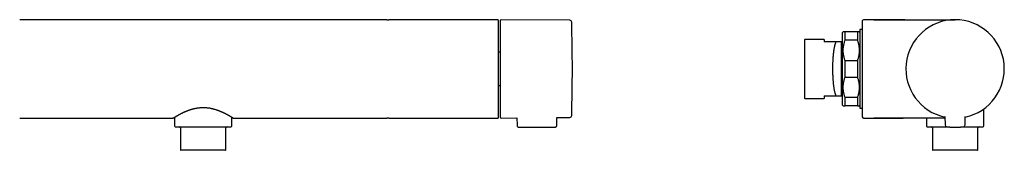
# Model space of a CAD drawing. Header units: millimetres. Extents: x 8 to 891, y 12 to 2136.
# Tile 14 of 21: x 395 to 796, y 1113 to 1166. Entities that reach past the tile are written whole.
import ezdxf

# ---------------------------------------------------------------- set-up
doc = ezdxf.new("R2010")
doc.units = ezdxf.units.MM

msp = doc.modelspace()

# ---------------------------------------------------------------- linework, layer by layer
at = {"color": 7, "linetype": 'Continuous', "lineweight": 30}
for p, q in [((395.49, 1166.01), (395.42, 1166.01)), ((544.51, 1166.01), (395.49, 1166.01)), ((544.58, 1166.01), (544.51, 1166.01)), ((544.59, 1166.01), (545, 1166.01)), ((545, 1166.01), (545.41, 1166.01)), ((545.49, 1166.01), (545.42, 1166.01)), ((589.7, 1166.01), (545.49, 1166.01)), ((618.93, 1165.77), (591.1, 1166.01)), ((742.52, 1166.01), (738.32, 1166.01)), ((742.52, 1166.01), (775.52, 1166.01)), ((730.07, 1161.01), (729.81, 1160.76)), ((730.82, 1157.67), (730.82, 1161.01)), ((735.82, 1161.01), (730.82, 1161.01)), ((735.82, 1161.01), (735.82, 1157.67)), ((736.82, 1160.76), (736.57, 1161.01)), ((737.82, 1162.01), (736.82, 1162.01)), ((736.82, 1162.01), (736.82, 1130.01)), ((714.52, 1158.01), (714.32, 1157.81)), ((714.32, 1157.81), (714.32, 1146.01)), ((722.32, 1158.01), (714.52, 1158.01)), ((714.52, 1134.01), (714.52, 1158.01)), ((722.32, 1158.01), (722.32, 1157.01)), ((727.16, 1157.01), (722.32, 1157.01)), ((729.36, 1157.01), (729.32, 1157.01)), ((729.32, 1157.01), (729.36, 1157.01)), ((729.82, 1157.01), (729.36, 1157.01)), ((735.82, 1157.67), (730.82, 1157.67)), ((590.6, 1152.8), (590, 1152.8)), ((735.82, 1149.35), (730.82, 1149.35)), ((730.82, 1142.67), (730.82, 1149.35)), ((735.82, 1149.35), (735.82, 1142.67)), ((714.32, 1146.01), (714.32, 1134.21)), ((730.82, 1142.67), (735.82, 1142.67)), ((590, 1139.23), (590.6, 1139.23)), ((714.32, 1134.21), (714.52, 1134.01)), ((714.52, 1134.01), (722.32, 1134.01)), ((722.32, 1135.01), (727.16, 1135.01)), ((722.32, 1135.01), (722.32, 1134.01)), ((729.32, 1135.01), (729.36, 1135.01)), ((729.36, 1135.01), (729.32, 1135.01)), ((729.36, 1135.01), (729.82, 1135.01)), ((730.82, 1131.01), (730.82, 1134.35)), ((735.82, 1134.35), (730.82, 1134.35)), ((735.82, 1134.35), (735.82, 1131.01)), ((729.81, 1131.26), (730.07, 1131.01)), ((735.82, 1131.01), (730.82, 1131.01)), ((736.57, 1131.01), (736.82, 1131.26)), ((736.82, 1130.01), (737.82, 1130.01)), ((787.17, 1122.81), (787.17, 1129.76)), ((395.42, 1126.01), (395.49, 1126.01)), ((395.49, 1126.01), (457.7, 1126.01)), ((457.7, 1126.01), (457.72, 1126.02)), ((458.35, 1126.36), (458.35, 1122.81)), ((481.65, 1122.81), (481.65, 1126.36)), ((482.14, 1126.06), (482.14, 1126.06)), ((482.3, 1126.01), (544.5, 1126.01)), ((544.5, 1126.01), (544.58, 1126.01)), ((545, 1126.01), (544.59, 1126.01)), ((545.41, 1126.01), (545, 1126.01)), ((545.42, 1126.01), (545.49, 1126.01)), ((545.49, 1126.01), (589.6, 1126.01)), ((589.6, 1126.01), (589.7, 1126.01)), ((591.1, 1126.02), (597.48, 1126.07)), ((597.48, 1126.07), (597.5, 1123.1)), ((613.7, 1123.1), (613.72, 1126.21)), ((613.72, 1126.21), (618.93, 1126.26)), ((738.32, 1126.01), (742.52, 1126.01)), ((771.39, 1126.01), (742.52, 1126.01)), ((754.19, 1126.01), (754.36, 1126.01)), ((763.87, 1126.01), (763.87, 1122.81)), ((771.39, 1126.61), (771.42, 1123.3)), ((779.61, 1123.3), (779.64, 1126.61)), ((460.75, 1122.01), (460.75, 1113.11)), ((479.25, 1113.11), (479.25, 1122.01)), ((598.3, 1122.31), (612.9, 1122.31)), ((766.27, 1122.01), (766.27, 1113.11)), ((784.77, 1113.11), (784.77, 1122.01)), ((470, 1112.91), (460.95, 1112.91)), ((479.05, 1112.91), (470, 1112.91)), ((784.57, 1112.91), (766.47, 1112.91))]:
    msp.add_line(p, q, dxfattribs=at)
for centre, radius, start, end in [((589.7, 1165.71), 0.3, 360, 90), ((591.1, 1165.51), 0.5, 89.5, 180), ((618.92, 1164.97), 0.8, 1.673, 89.5), ((-29.99, 1146.01), 649.99, 358.32705, 1.67295), ((738.32, 1165.51), 0.5, 90, 180), ((775.52, 1146.01), 20, 281.9053, 258.0947), ((775.52, 1146.01), 20, 281.9025, 258.0975), ((591.1, 1126.52), 0.5, 180, 270.5), ((618.92, 1127.06), 0.8, 270.5, 358.327), ((738.32, 1126.51), 0.5, 180, 270), ((458.65, 1122.81), 0.3, 180, 270), ((460.25, 1122.01), 0.5, 0, 90), ((479.75, 1122.01), 0.5, 90, 180), ((481.35, 1122.81), 0.3, 270, 292.4752), ((481.35, 1122.82), 0.309, 292.5996, 302.3877), ((481.35, 1122.81), 0.3, 302.5678, 0), ((764.17, 1122.81), 0.3, 180, 270), ((765.77, 1122.01), 0.5, 0, 90), ((772.22, 1123.31), 0.8, 180.5, 263.2497), ((778.81, 1123.31), 0.8, 276.7503, 359.5), ((785.27, 1122.01), 0.5, 90, 180), ((786.87, 1122.81), 0.3, 270, 0), ((460.95, 1113.11), 0.2, 180, 270), ((479.05, 1113.11), 0.2, 270, 0), ((766.47, 1113.11), 0.2, 180, 270), ((784.57, 1113.11), 0.2, 270, 0)]:
    msp.add_arc(centre, radius, start, end, dxfattribs=at)
for points, knots in [([(590, 1126.32), (590, 1126.32), (590, 1126.33), (590, 1126.34), (590, 1126.37), (590, 1126.4), (590, 1126.44), (590, 1126.48), (590, 1126.54), (590, 1126.62), (590, 1126.73), (590, 1126.86), (590, 1126.95), (590, 1127), (590, 1127.05), (590, 1127.1), (590, 1127.16), (590, 1127.25), (590, 1127.38), (590, 1127.56), (590, 1127.75), (590, 1127.96), (590, 1128.18), (590, 1128.42), (590, 1128.66), (590, 1128.9), (590, 1129.13), (590, 1129.37), (590, 1129.63), (590, 1129.9), (590, 1130.18), (590, 1130.49), (590, 1130.83), (590, 1131.2), (590, 1131.59), (590, 1131.99), (590, 1132.42), (590, 1132.86), (590, 1133.32), (590, 1133.79), (590, 1134.29), (590, 1134.8), (590, 1135.33), (590, 1135.87), (590, 1136.43), (590, 1137.04), (590, 1137.7), (590, 1138.41), (590, 1139.13), (590, 1139.88), (590, 1140.64), (590, 1141.41), (590, 1142.19), (590, 1142.98), (590, 1143.78), (590, 1144.59), (590, 1145.4), (590, 1146.21), (590, 1147.02), (590, 1147.83), (590, 1148.64), (590, 1149.44), (590, 1150.23), (590, 1150.97), (590, 1151.66), (590, 1152.31), (590, 1152.95), (590, 1153.58), (590, 1154.19), (590, 1154.79), (590, 1155.37), (590, 1155.94), (590, 1156.5), (590, 1157.03), (590, 1157.55), (590, 1158.06), (590, 1158.55), (590, 1159.01), (590, 1159.46), (590, 1159.9), (590, 1160.31), (590, 1160.71), (590, 1161.09), (590, 1161.45), (590, 1161.79), (590, 1162.11), (590, 1162.42), (590, 1162.7), (590, 1162.97), (590, 1163.23), (590, 1163.47), (590, 1163.69), (590, 1163.95), (590, 1164.23), (590, 1164.46), (590, 1164.6), (590, 1164.67), (590, 1164.74), (590, 1164.8), (590, 1164.87), (590, 1164.95), (590, 1165.04), (590, 1165.14), (590, 1165.24), (590, 1165.32), (590, 1165.4), (590, 1165.47), (590, 1165.53), (590, 1165.6), (590, 1165.66), (590, 1165.7), (590, 1165.71), (590, 1165.71)], [0, 0, 0, 0, 0.005972, 0.011938, 0.017902, 0.023865, 0.02983, 0.035798, 0.041771, 0.048409, 0.060273, 0.07213, 0.075236, 0.078344, 0.081452, 0.084563, 0.087675, 0.090789, 0.099471, 0.10814, 0.116803, 0.125466, 0.134135, 0.142818, 0.152062, 0.159467, 0.166874, 0.174288, 0.182086, 0.189891, 0.197697, 0.205511, 0.214829, 0.224144, 0.233464, 0.243003, 0.252748, 0.262494, 0.272248, 0.282398, 0.292542, 0.302692, 0.313028, 0.323533, 0.334039, 0.344555, 0.357174, 0.369786, 0.382412, 0.395314, 0.408208, 0.421117, 0.434214, 0.447304, 0.460409, 0.473606, 0.486796, 0.5, 0.513198, 0.526387, 0.539592, 0.552689, 0.565779, 0.578883, 0.589943, 0.600995, 0.612053, 0.622999, 0.633811, 0.644623, 0.655447, 0.665956, 0.67646, 0.68697, 0.697306, 0.707452, 0.717597, 0.727753, 0.737502, 0.747246, 0.756995, 0.766534, 0.77585, 0.785166, 0.794491, 0.803185, 0.811877, 0.820572, 0.829081, 0.837328, 0.845576, 0.853831, 0.861523, 0.874873, 0.888213, 0.891708, 0.895204, 0.898703, 0.902203, 0.905706, 0.909212, 0.91596, 0.922702, 0.92944, 0.936176, 0.942915, 0.94966, 0.956412, 0.962495, 0.974993, 0.987488, 1, 1, 1, 1]), ([(590.6, 1165.51), (590.6, 1165.51), (590.6, 1165.5), (590.6, 1165.48), (590.6, 1165.44), (590.6, 1165.38), (590.6, 1165.3), (590.6, 1165.21), (590.6, 1165.1), (590.6, 1164.98), (590.6, 1164.84), (590.6, 1164.69), (590.6, 1164.52), (590.6, 1164.34), (590.6, 1164.13), (590.6, 1163.89), (590.6, 1163.62), (590.6, 1163.33), (590.6, 1163.02), (590.6, 1162.68), (590.6, 1162.31), (590.6, 1161.88), (590.6, 1161.4), (590.6, 1160.89), (590.6, 1160.36), (590.6, 1159.83), (590.6, 1159.32), (590.6, 1158.82), (590.6, 1158.31), (590.6, 1157.78), (590.6, 1157.24), (590.6, 1156.71), (590.6, 1156.21), (590.6, 1155.72), (590.6, 1155.23), (590.6, 1154.73), (590.6, 1154.23), (590.6, 1153.71), (590.6, 1153.18), (590.6, 1152.62), (590.6, 1152.05), (590.6, 1151.47), (590.6, 1150.89), (590.6, 1150.3), (590.6, 1149.72), (590.6, 1149.07), (590.6, 1148.36), (590.6, 1147.58), (590.6, 1146.8), (590.6, 1146.28), (590.6, 1146.01)], [0, 0, 0, 0, 0.018664, 0.037295, 0.05591, 0.074525, 0.093156, 0.111819, 0.131338, 0.149451, 0.167542, 0.185626, 0.203718, 0.221832, 0.239982, 0.261458, 0.282887, 0.304294, 0.325702, 0.347137, 0.368623, 0.394937, 0.421188, 0.447418, 0.473674, 0.5, 0.521935, 0.54382, 0.565681, 0.587544, 0.609435, 0.63138, 0.649791, 0.668166, 0.686519, 0.704866, 0.723221, 0.741602, 0.760022, 0.779811, 0.799562, 0.819292, 0.839022, 0.858771, 0.878557, 0.897515, 0.923138, 0.948731, 0.974338, 1, 1, 1, 1]), ([(737.82, 1165.51), (737.82, 1165.51), (737.82, 1165.51), (737.82, 1165.48), (737.82, 1165.44), (737.82, 1165.38), (737.82, 1165.31), (737.82, 1165.21), (737.82, 1165.09), (737.82, 1164.92), (737.82, 1164.7), (737.82, 1164.44), (737.82, 1164.17), (737.82, 1163.9), (737.82, 1163.62), (737.82, 1163.33), (737.82, 1163.02), (737.82, 1162.69), (737.82, 1162.31), (737.82, 1161.88), (737.82, 1161.4), (737.82, 1160.9), (737.82, 1160.36), (737.82, 1159.81), (737.82, 1159.22), (737.82, 1158.62), (737.82, 1158), (737.82, 1157.35), (737.82, 1156.73), (737.82, 1156.13), (737.82, 1155.56), (737.82, 1154.98), (737.82, 1154.4), (737.82, 1153.8), (737.82, 1153.21), (737.82, 1152.63), (737.82, 1152.05), (737.82, 1151.47), (737.82, 1150.89), (737.82, 1150.3), (737.82, 1149.72), (737.82, 1149.07), (737.82, 1148.36), (737.82, 1147.58), (737.82, 1146.8), (737.82, 1146.28), (737.82, 1146.01)], [0, 0, 0, 0, 0.018673, 0.037311, 0.055928, 0.074542, 0.093168, 0.111823, 0.131346, 0.158514, 0.185643, 0.212781, 0.23998, 0.261466, 0.282901, 0.304309, 0.325716, 0.347145, 0.368621, 0.394948, 0.421204, 0.447434, 0.473685, 0.5, 0.526326, 0.552582, 0.578813, 0.605063, 0.631378, 0.652864, 0.674299, 0.695707, 0.717114, 0.738543, 0.76002, 0.779818, 0.799575, 0.819308, 0.839037, 0.858781, 0.878559, 0.897518, 0.923145, 0.94874, 0.974344, 1, 1, 1, 1]), ([(755.04, 1166.01), (754.58, 1166.01), (753.66, 1166.01), (752.29, 1166.01), (750.94, 1166.01), (749.62, 1166.01), (748.45, 1166.01), (747.43, 1166.01), (746.55, 1166), (745.69, 1166), (744.86, 1166), (744.05, 1166), (743.28, 1165.99), (742.77, 1165.99), (742.52, 1165.99)], [0, 0, 0, 0, 0.110936, 0.220435, 0.328123, 0.433625, 0.536569, 0.608329, 0.678458, 0.746825, 0.813294, 0.877734, 0.940013, 1, 1, 1, 1]), ([(730.82, 1161.01), (730.75, 1161.01), (730.62, 1161.01), (730.45, 1161.01), (730.31, 1161.01), (730.2, 1161.01), (730.12, 1161.01), (730.07, 1161.01), (730.07, 1161.01), (730.07, 1161.01)], [0, 0, 0, 0, 0.145442, 0.288512, 0.429864, 0.572332, 0.715527, 0.857785, 1, 1, 1, 1]), ([(736.57, 1161.01), (736.56, 1161.01), (736.56, 1161.01), (736.51, 1161.01), (736.43, 1161.01), (736.32, 1161.01), (736.18, 1161.01), (736.01, 1161.01), (735.88, 1161.01), (735.82, 1161.01)], [0, 0, 0, 0, 0.142197, 0.2844532, 0.427658, 0.5701309, 0.7114775, 0.8545492, 1, 1, 1, 1]), ([(727.16, 1135.01), (727.13, 1135.1), (727.06, 1135.26), (726.95, 1135.54), (726.86, 1135.84), (726.77, 1136.17), (726.68, 1136.52), (726.6, 1136.86), (726.53, 1137.21), (726.46, 1137.55), (726.4, 1137.91), (726.34, 1138.27), (726.29, 1138.65), (726.24, 1139.03), (726.19, 1139.46), (726.14, 1139.93), (726.09, 1140.43), (726.04, 1140.96), (726, 1141.49), (725.97, 1142.03), (725.93, 1142.62), (725.91, 1143.25), (725.88, 1143.92), (725.86, 1144.61), (725.85, 1145.29), (725.85, 1145.98), (725.85, 1146.67), (725.86, 1147.35), (725.88, 1148.04), (725.9, 1148.72), (725.93, 1149.33), (725.96, 1149.87), (725.99, 1150.34), (726.02, 1150.8), (726.06, 1151.25), (726.1, 1151.7), (726.14, 1152.13), (726.19, 1152.58), (726.24, 1153.02), (726.3, 1153.47), (726.37, 1153.91), (726.44, 1154.33), (726.51, 1154.74), (726.59, 1155.13), (726.67, 1155.5), (726.76, 1155.85), (726.86, 1156.18), (726.95, 1156.48), (727.06, 1156.76), (727.13, 1156.93), (727.16, 1157.01)], [0, 0, 0, 0, 0.0217957, 0.0434248, 0.0648882, 0.0861868, 0.1073215, 0.1282932, 0.1461405, 0.1638693, 0.1814803, 0.1989742, 0.2163515, 0.233613, 0.2507593, 0.2717229, 0.2926261, 0.3134702, 0.3342565, 0.3549863, 0.3756609, 0.4003983, 0.4250604, 0.4496495, 0.4741679, 0.498618, 0.5232725, 0.5479753, 0.5727287, 0.597535, 0.6223966, 0.6401913, 0.6580162, 0.6758721, 0.6937598, 0.7116803, 0.7296342, 0.7476225, 0.7677644, 0.7880646, 0.8085242, 0.8291442, 0.8499257, 0.8708697, 0.8919771, 0.9132491, 0.9346864, 0.9562901, 0.978061, 1, 1, 1, 1]), ([(729.31, 1157.01), (729.31, 1157.01), (729.3, 1157.01), (729.27, 1157.01), (729.23, 1157.01), (729.17, 1157.01), (729.08, 1157.01), (728.95, 1157.01), (728.78, 1157.01), (728.59, 1157.01), (728.37, 1157.01), (728.11, 1157.01), (727.82, 1157.01), (727.51, 1157.01), (727.28, 1157.01), (727.16, 1157.01)], [0, 0, 0, 0, 0.055786, 0.11155, 0.167609, 0.22433, 0.285876, 0.367444, 0.450752, 0.532225, 0.620026, 0.710356, 0.803596, 0.900059, 1, 1, 1, 1]), ([(729.32, 1135.01), (729.32, 1135.02), (729.32, 1135.04), (729.32, 1135.1), (729.32, 1135.19), (729.32, 1135.32), (729.32, 1135.48), (729.32, 1135.68), (729.32, 1135.9), (729.32, 1136.16), (729.32, 1136.45), (729.32, 1136.76), (729.32, 1137.11), (729.32, 1137.48), (729.32, 1137.88), (729.32, 1138.3), (729.32, 1138.75), (729.32, 1139.22), (729.32, 1139.71), (729.32, 1140.22), (729.32, 1140.75), (729.32, 1141.29), (729.32, 1141.85), (729.32, 1142.42), (729.32, 1143), (729.32, 1143.59), (729.32, 1144.19), (729.32, 1144.79), (729.32, 1145.4), (729.32, 1146.01), (729.32, 1146.62), (729.32, 1147.23), (729.32, 1147.84), (729.32, 1148.43), (729.32, 1149.03), (729.32, 1149.61), (729.32, 1150.18), (729.32, 1150.74), (729.32, 1151.28), (729.32, 1151.81), (729.32, 1152.32), (729.32, 1152.81), (729.32, 1153.28), (729.32, 1153.72), (729.32, 1154.15), (729.32, 1154.55), (729.32, 1154.92), (729.32, 1155.26), (729.32, 1155.58), (729.32, 1155.87), (729.32, 1156.12), (729.32, 1156.35), (729.32, 1156.54), (729.32, 1156.7), (729.32, 1156.83), (729.32, 1156.93), (729.32, 1156.99), (729.32, 1157), (729.32, 1157.01)], [0, 0, 0, 0, 0.017857, 0.035714, 0.053572, 0.071429, 0.089286, 0.107143, 0.125001, 0.142858, 0.160715, 0.178572, 0.196429, 0.214287, 0.232144, 0.250001, 0.267858, 0.285715, 0.303572, 0.32143, 0.339287, 0.357144, 0.375001, 0.392858, 0.410715, 0.428573, 0.44643, 0.464287, 0.482144, 0.500001, 0.517858, 0.535715, 0.553573, 0.57143, 0.589287, 0.607144, 0.625001, 0.642858, 0.660715, 0.678572, 0.69643, 0.714287, 0.732144, 0.750001, 0.767858, 0.785715, 0.803572, 0.821429, 0.839286, 0.857143, 0.875001, 0.892858, 0.910715, 0.928572, 0.946429, 0.964286, 0.982143, 1, 1, 1, 1]), ([(730.82, 1149.35), (730.75, 1149.55), (730.62, 1149.94), (730.45, 1150.53), (730.31, 1151.12), (730.2, 1151.71), (730.12, 1152.31), (730.08, 1152.91), (730.06, 1153.51), (730.08, 1154.11), (730.12, 1154.71), (730.2, 1155.31), (730.31, 1155.91), (730.45, 1156.5), (730.62, 1157.09), (730.75, 1157.48), (730.82, 1157.67)], [0, 0, 0, 0, 0.072712, 0.144229, 0.214877, 0.286092, 0.357692, 0.42883, 0.499954, 0.571064, 0.642184, 0.71376, 0.784979, 0.855668, 0.927232, 1, 1, 1, 1]), ([(735.82, 1157.67), (735.88, 1157.48), (736.01, 1157.09), (736.18, 1156.5), (736.32, 1155.91), (736.43, 1155.31), (736.51, 1154.72), (736.56, 1154.11), (736.57, 1153.51), (736.56, 1152.91), (736.51, 1152.31), (736.43, 1151.71), (736.32, 1151.12), (736.18, 1150.53), (736.01, 1149.94), (735.88, 1149.55), (735.82, 1149.35)], [0, 0, 0, 0, 0.072712, 0.144229, 0.214877, 0.286092, 0.357692, 0.42883, 0.499954, 0.571064, 0.642184, 0.71376, 0.784979, 0.855668, 0.927232, 1, 1, 1, 1]), ([(590.6, 1146.01), (590.6, 1145.82), (590.6, 1145.44), (590.6, 1144.87), (590.6, 1144.3), (590.6, 1143.74), (590.6, 1143.17), (590.6, 1142.6), (590.6, 1142.03), (590.6, 1141.48), (590.6, 1140.94), (590.6, 1140.41), (590.6, 1139.88), (590.6, 1139.36), (590.6, 1138.8), (590.6, 1138.23), (590.6, 1137.63), (590.6, 1137.04), (590.6, 1136.47), (590.6, 1135.9), (590.6, 1135.3), (590.6, 1134.68), (590.6, 1134.03), (590.6, 1133.41), (590.6, 1132.8), (590.6, 1132.26), (590.6, 1131.76), (590.6, 1131.31), (590.6, 1130.88), (590.6, 1130.46), (590.6, 1130.07), (590.6, 1129.71), (590.6, 1129.39), (590.6, 1129.1), (590.6, 1128.83), (590.6, 1128.57), (590.6, 1128.33), (590.6, 1128.1), (590.6, 1127.88), (590.6, 1127.67), (590.6, 1127.47), (590.6, 1127.29), (590.6, 1127.13), (590.6, 1126.99), (590.6, 1126.87), (590.6, 1126.75), (590.6, 1126.65), (590.6, 1126.58), (590.6, 1126.53), (590.6, 1126.52), (590.6, 1126.52)], [0, 0, 0, 0, 0.018666, 0.037299, 0.055915, 0.074529, 0.093159, 0.11182, 0.131338, 0.149451, 0.167542, 0.185626, 0.203718, 0.221832, 0.239982, 0.261458, 0.282887, 0.304294, 0.325702, 0.347137, 0.368623, 0.394937, 0.421188, 0.447418, 0.473674, 0.5, 0.521935, 0.54382, 0.565681, 0.587544, 0.609435, 0.63138, 0.649791, 0.668166, 0.686519, 0.704866, 0.723221, 0.741602, 0.760022, 0.779811, 0.799562, 0.819292, 0.839022, 0.858771, 0.878557, 0.897513, 0.923134, 0.948727, 0.974335, 1, 1, 1, 1]), ([(737.82, 1146.01), (737.82, 1145.82), (737.82, 1145.44), (737.82, 1144.87), (737.82, 1144.3), (737.82, 1143.73), (737.82, 1143.17), (737.82, 1142.6), (737.82, 1141.94), (737.82, 1141.21), (737.82, 1140.41), (737.82, 1139.61), (737.82, 1138.89), (737.82, 1138.23), (737.82, 1137.63), (737.82, 1137.04), (737.82, 1136.46), (737.82, 1135.9), (737.82, 1135.3), (737.82, 1134.67), (737.82, 1134.03), (737.82, 1133.4), (737.82, 1132.8), (737.82, 1132.22), (737.82, 1131.66), (737.82, 1131.13), (737.82, 1130.62), (737.82, 1130.14), (737.82, 1129.71), (737.82, 1129.34), (737.82, 1129.01), (737.82, 1128.7), (737.82, 1128.4), (737.82, 1128.13), (737.82, 1127.89), (737.82, 1127.66), (737.82, 1127.47), (737.82, 1127.29), (737.82, 1127.13), (737.82, 1126.99), (737.82, 1126.87), (737.82, 1126.75), (737.82, 1126.65), (737.82, 1126.57), (737.82, 1126.52), (737.82, 1126.52), (737.82, 1126.51)], [0, 0, 0, 0, 0.018671, 0.037307, 0.055924, 0.074538, 0.093165, 0.111822, 0.131346, 0.158514, 0.185643, 0.212781, 0.23998, 0.261466, 0.282901, 0.304309, 0.325716, 0.347145, 0.368622, 0.394948, 0.421204, 0.447434, 0.473685, 0.5, 0.526326, 0.552582, 0.578813, 0.605063, 0.631378, 0.652864, 0.674299, 0.695707, 0.717114, 0.738543, 0.76002, 0.779818, 0.799575, 0.819308, 0.839037, 0.858781, 0.878559, 0.89752, 0.923149, 0.948744, 0.974347, 1, 1, 1, 1]), ([(730.82, 1134.35), (730.75, 1134.55), (730.62, 1134.94), (730.45, 1135.53), (730.31, 1136.12), (730.2, 1136.71), (730.12, 1137.31), (730.08, 1137.91), (730.06, 1138.51), (730.08, 1139.11), (730.12, 1139.71), (730.2, 1140.31), (730.31, 1140.91), (730.45, 1141.5), (730.62, 1142.09), (730.75, 1142.48), (730.82, 1142.67)], [0, 0, 0, 0, 0.072712, 0.144229, 0.214877, 0.286092, 0.357692, 0.42883, 0.499954, 0.571064, 0.642184, 0.71376, 0.784979, 0.855668, 0.927232, 1, 1, 1, 1]), ([(735.82, 1142.67), (735.88, 1142.48), (736.01, 1142.09), (736.18, 1141.5), (736.32, 1140.91), (736.43, 1140.31), (736.51, 1139.72), (736.56, 1139.11), (736.57, 1138.51), (736.56, 1137.91), (736.51, 1137.31), (736.43, 1136.71), (736.32, 1136.12), (736.18, 1135.53), (736.01, 1134.94), (735.88, 1134.55), (735.82, 1134.35)], [0, 0, 0, 0, 0.072712, 0.144229, 0.214877, 0.286092, 0.357692, 0.42883, 0.499954, 0.571064, 0.642184, 0.71376, 0.784979, 0.855668, 0.927232, 1, 1, 1, 1]), ([(727.16, 1135.01), (727.27, 1135.01), (727.48, 1135.01), (727.77, 1135.01), (728.03, 1135.01), (728.27, 1135.01), (728.49, 1135.01), (728.69, 1135.01), (728.85, 1135.01), (728.98, 1135.01), (729.08, 1135.01), (729.16, 1135.01), (729.23, 1135.01), (729.27, 1135.01), (729.3, 1135.01), (729.31, 1135.01), (729.32, 1135.01)], [0, 0, 0, 0, 0.090718, 0.178564, 0.26372, 0.346409, 0.426896, 0.505496, 0.586476, 0.649801, 0.712193, 0.773966, 0.831358, 0.887906, 0.944011, 1, 1, 1, 1]), ([(457.9, 1126.09), (457.92, 1126.1), (457.95, 1126.12), (458.03, 1126.17), (458.12, 1126.22), (458.22, 1126.28), (458.32, 1126.34), (458.43, 1126.41), (458.53, 1126.47), (458.64, 1126.54), (458.74, 1126.6), (458.84, 1126.65), (458.94, 1126.71), (459.03, 1126.77), (459.12, 1126.82), (459.2, 1126.87), (459.26, 1126.9), (459.33, 1126.94), (459.41, 1126.99), (459.5, 1127.04), (459.59, 1127.09), (459.68, 1127.14), (459.8, 1127.21), (459.93, 1127.28), (460.09, 1127.37), (460.29, 1127.47), (460.51, 1127.6), (460.74, 1127.72), (460.97, 1127.83), (461.2, 1127.95), (461.43, 1128.06), (461.7, 1128.2), (462.04, 1128.36), (462.36, 1128.5), (462.59, 1128.61), (462.73, 1128.67), (462.88, 1128.73), (463.02, 1128.79), (463.15, 1128.84), (463.26, 1128.89), (463.35, 1128.93), (463.42, 1128.95), (463.47, 1128.98), (463.53, 1129), (463.61, 1129.03), (463.7, 1129.07), (463.81, 1129.11), (463.93, 1129.15), (464.08, 1129.2), (464.24, 1129.26), (464.43, 1129.33), (464.64, 1129.4), (464.88, 1129.48), (465.15, 1129.56), (465.44, 1129.65), (465.74, 1129.74), (466.06, 1129.82), (466.4, 1129.9), (466.76, 1129.98), (467.15, 1130.06), (467.56, 1130.13), (468, 1130.2), (468.47, 1130.25), (468.96, 1130.29), (469.47, 1130.32), (469.82, 1130.32), (470, 1130.32)], [0, 0, 0, 0, 0.027904, 0.054324, 0.07926, 0.102712, 0.124679, 0.14516, 0.163109, 0.179739, 0.195049, 0.209039, 0.221711, 0.235148, 0.246695, 0.256353, 0.264123, 0.270005, 0.28011, 0.291286, 0.300142, 0.310438, 0.322223, 0.335495, 0.350254, 0.371183, 0.392469, 0.413086, 0.433033, 0.45231, 0.470919, 0.48886, 0.518561, 0.549456, 0.559414, 0.569491, 0.579685, 0.589903, 0.599, 0.606636, 0.612814, 0.617533, 0.620859, 0.624209, 0.629505, 0.635832, 0.643202, 0.6509, 0.660064, 0.670694, 0.682787, 0.696342, 0.711076, 0.727216, 0.74476, 0.763705, 0.782143, 0.801735, 0.822481, 0.844378, 0.867427, 0.891627, 0.916981, 0.943495, 0.971171, 1, 1, 1, 1]), ([(470, 1130.32), (470.18, 1130.32), (470.54, 1130.32), (471.07, 1130.29), (471.57, 1130.25), (472.05, 1130.19), (472.53, 1130.12), (473.02, 1130.03), (473.5, 1129.93), (473.94, 1129.82), (474.36, 1129.71), (474.74, 1129.6), (475.09, 1129.49), (475.41, 1129.38), (475.72, 1129.28), (476, 1129.18), (476.25, 1129.08), (476.47, 1129), (476.65, 1128.93), (476.79, 1128.87), (476.91, 1128.82), (477.02, 1128.77), (477.13, 1128.73), (477.25, 1128.67), (477.41, 1128.61), (477.6, 1128.52), (477.82, 1128.42), (478.05, 1128.31), (478.29, 1128.2), (478.52, 1128.09), (478.76, 1127.97), (479, 1127.85), (479.24, 1127.72), (479.47, 1127.6), (479.68, 1127.49), (479.86, 1127.4), (480.01, 1127.31), (480.15, 1127.24), (480.26, 1127.17), (480.36, 1127.12), (480.43, 1127.08), (480.5, 1127.04), (480.58, 1127), (480.66, 1126.95), (480.75, 1126.9), (480.85, 1126.84), (480.96, 1126.78), (481.07, 1126.71), (481.19, 1126.64), (481.31, 1126.56), (481.44, 1126.49), (481.55, 1126.42), (481.66, 1126.35), (481.77, 1126.29), (481.85, 1126.24), (481.91, 1126.2), (481.96, 1126.17), (482.01, 1126.14), (482.05, 1126.12), (482.09, 1126.1), (482.12, 1126.08), (482.15, 1126.06), (482.2, 1126.04), (482.23, 1126.03), (482.27, 1126.03), (482.27, 1126.03)], [0, 0, 0, 0, 0.028762, 0.056501, 0.083214, 0.108902, 0.133572, 0.161831, 0.188628, 0.21396, 0.237821, 0.26021, 0.281124, 0.300561, 0.32023, 0.338101, 0.354172, 0.368442, 0.380908, 0.389498, 0.396968, 0.404324, 0.412205, 0.420611, 0.429542, 0.444638, 0.461032, 0.478725, 0.495622, 0.513556, 0.532527, 0.552537, 0.573585, 0.594353, 0.612846, 0.629623, 0.644681, 0.65802, 0.669641, 0.679541, 0.68772, 0.694607, 0.702475, 0.711654, 0.72218, 0.734143, 0.747547, 0.762394, 0.778683, 0.796415, 0.815322, 0.834701, 0.854522, 0.874785, 0.895496, 0.907785, 0.920228, 0.932825, 0.945579, 0.95849, 0.971086, 0.981892, 0.990861, 0.998124, 1, 1, 1, 1]), ([(730.07, 1131.01), (730.07, 1131.01), (730.07, 1131.01), (730.12, 1131.01), (730.2, 1131.01), (730.31, 1131.01), (730.45, 1131.01), (730.62, 1131.01), (730.75, 1131.01), (730.82, 1131.01)], [0, 0, 0, 0, 0.142197, 0.284453, 0.427658, 0.570131, 0.711478, 0.854549, 1, 1, 1, 1]), ([(735.82, 1131.01), (735.88, 1131.01), (736.01, 1131.01), (736.18, 1131.01), (736.32, 1131.01), (736.43, 1131.01), (736.51, 1131.01), (736.56, 1131.01), (736.56, 1131.01), (736.57, 1131.01)], [0, 0, 0, 0, 0.145442, 0.288512, 0.429864, 0.572332, 0.715527, 0.857785, 1, 1, 1, 1]), ([(457.7, 1126.01), (457.72, 1126.01), (457.76, 1126.02), (457.81, 1126.03), (457.84, 1126.05), (457.86, 1126.06), (457.86, 1126.06)], [0, 0, 0, 0, 0.3571877, 0.686093, 0.99451, 1, 1, 1, 1]), ([(457.72, 1126.02), (457.72, 1126.02), (457.7, 1126.01), (457.7, 1126.01), (457.7, 1126.01)], [0, 0, 0, 0, 0.030192, 1, 1, 1, 1]), ([(457.72, 1126.03), (457.74, 1126.03), (457.78, 1126.03), (457.83, 1126.04), (457.85, 1126.05)], [0, 0, 0, 0, 0.449969, 1, 1, 1, 1]), ([(457.84, 1126.05), (457.84, 1126.05), (457.84, 1126.05), (457.85, 1126.05), (457.86, 1126.06)], [0, 0, 0, 0, 0.011832, 1, 1, 1, 1]), ([(482.27, 1126.03), (482.28, 1126.03), (482.3, 1126.01), (482.3, 1126.01), (482.3, 1126.01)], [0, 0, 0, 0, 0.205894, 1, 1, 1, 1]), ([(589.7, 1126.01), (589.71, 1126.01), (589.72, 1126.01), (589.75, 1126.02), (589.77, 1126.02), (589.79, 1126.03), (589.82, 1126.04), (589.85, 1126.06), (589.89, 1126.08), (589.91, 1126.1), (589.93, 1126.12), (589.95, 1126.15), (589.97, 1126.19), (590, 1126.25), (590, 1126.3), (590, 1126.32)], [0, 0, 0, 0, 0.058926, 0.116174, 0.171381, 0.224553, 0.275697, 0.394671, 0.501219, 0.551424, 0.59989, 0.646531, 0.776079, 0.89269, 1, 1, 1, 1]), ([(742.52, 1126.04), (742.79, 1126.04), (743.34, 1126.03), (744.19, 1126.03), (745.06, 1126.03), (745.97, 1126.02), (746.9, 1126.02), (747.93, 1126.02), (749.05, 1126.02), (750.26, 1126.02), (751.49, 1126.01), (752.75, 1126.01), (753.6, 1126.01), (754.02, 1126.01)], [0, 0, 0, 0, 0.0707256, 0.1443512, 0.2206976, 0.2995838, 0.3808274, 0.4642449, 0.5669552, 0.672209, 0.7796838, 0.8890557, 1, 1, 1, 1]), ([(742.52, 1126.04), (742.52, 1126.04), (742.52, 1126.01), (742.52, 1126.01), (742.52, 1126.01)], [0, 0, 0, 0, 0.120087, 1, 1, 1, 1]), ([(458.65, 1122.51), (458.65, 1122.51), (458.66, 1122.51), (458.68, 1122.51), (458.73, 1122.51), (458.79, 1122.51), (458.88, 1122.51), (459, 1122.51), (459.16, 1122.51), (459.35, 1122.51), (459.57, 1122.51), (459.81, 1122.51), (460.09, 1122.51), (460.39, 1122.51), (460.7, 1122.51), (461.01, 1122.51), (461.3, 1122.51), (461.61, 1122.51), (461.94, 1122.51), (462.29, 1122.51), (462.66, 1122.51), (463.06, 1122.51), (463.47, 1122.51), (463.9, 1122.51), (464.3, 1122.51), (464.68, 1122.51), (465.03, 1122.51), (465.38, 1122.51), (465.75, 1122.51), (466.14, 1122.51), (466.55, 1122.51), (467, 1122.51), (467.45, 1122.51), (467.9, 1122.51), (468.4, 1122.51), (468.95, 1122.51), (469.54, 1122.51), (470.13, 1122.51), (470.72, 1122.51), (471.32, 1122.51), (471.9, 1122.51), (472.48, 1122.51), (473.02, 1122.51), (473.5, 1122.51), (473.94, 1122.51), (474.37, 1122.51), (474.8, 1122.51), (475.24, 1122.51), (475.7, 1122.51), (476.18, 1122.51), (476.64, 1122.51), (477.09, 1122.51), (477.53, 1122.51), (477.95, 1122.51), (478.35, 1122.51), (478.73, 1122.51), (479.09, 1122.51), (479.43, 1122.51), (479.75, 1122.51), (480.04, 1122.51), (480.3, 1122.51), (480.54, 1122.51), (480.74, 1122.51), (480.91, 1122.51), (481.04, 1122.51), (481.14, 1122.51), (481.22, 1122.51), (481.28, 1122.51), (481.33, 1122.51), (481.35, 1122.51), (481.35, 1122.51), (481.35, 1122.51)], [0, 0, 0, 0, 0.012696, 0.025362, 0.03802, 0.050689, 0.063389, 0.079821, 0.096213, 0.112609, 0.129052, 0.145724, 0.162354, 0.178987, 0.19567, 0.208916, 0.22213, 0.235335, 0.248554, 0.26181, 0.276224, 0.290605, 0.304982, 0.319385, 0.333632, 0.344675, 0.355704, 0.366733, 0.377775, 0.388843, 0.401869, 0.414864, 0.427851, 0.44085, 0.453885, 0.470517, 0.487107, 0.5037, 0.520343, 0.536974, 0.553564, 0.570157, 0.5868, 0.599825, 0.612821, 0.625807, 0.638807, 0.651842, 0.667543, 0.68321, 0.698881, 0.714593, 0.730678, 0.746725, 0.762775, 0.778871, 0.795422, 0.811932, 0.828446, 0.845008, 0.86168, 0.87831, 0.894944, 0.911626, 0.924777, 0.937897, 0.951007, 0.964131, 0.977291, 0.993155, 1, 1, 1, 1]), ([(597.5, 1123.11), (597.51, 1123.08), (597.51, 1123.02), (597.52, 1122.94), (597.54, 1122.88), (597.56, 1122.81), (597.6, 1122.73), (597.65, 1122.66), (597.7, 1122.58), (597.77, 1122.51), (597.86, 1122.44), (597.96, 1122.39), (598.06, 1122.35), (598.18, 1122.32), (598.26, 1122.31), (598.3, 1122.31)], [0, 0, 0, 0, 0.076216, 0.141017, 0.192753, 0.23259, 0.311565, 0.393567, 0.455744, 0.535292, 0.631747, 0.714291, 0.804303, 0.900193, 1, 1, 1, 1]), ([(612.9, 1122.31), (612.93, 1122.31), (613.01, 1122.32), (613.11, 1122.34), (613.21, 1122.37), (613.29, 1122.42), (613.37, 1122.47), (613.44, 1122.52), (613.49, 1122.58), (613.54, 1122.64), (613.58, 1122.7), (613.62, 1122.77), (613.65, 1122.84), (613.67, 1122.92), (613.69, 1123.01), (613.69, 1123.08), (613.7, 1123.11)], [0, 0, 0, 0, 0.090797, 0.176529, 0.255522, 0.32645, 0.406858, 0.471683, 0.53379, 0.595694, 0.657106, 0.720272, 0.777634, 0.84418, 0.918792, 1, 1, 1, 1]), ([(764.17, 1122.51), (764.17, 1122.51), (764.17, 1122.51), (764.19, 1122.51), (764.24, 1122.51), (764.32, 1122.51), (764.42, 1122.51), (764.54, 1122.51), (764.69, 1122.51), (764.86, 1122.51), (765.05, 1122.51), (765.27, 1122.51), (765.52, 1122.51), (765.81, 1122.51), (766.14, 1122.51), (766.53, 1122.51), (766.95, 1122.51), (767.4, 1122.51), (767.88, 1122.51), (768.36, 1122.51), (768.84, 1122.51), (769.31, 1122.51), (769.79, 1122.51), (770.29, 1122.51), (770.8, 1122.51), (771.32, 1122.51), (771.76, 1122.51), (772.03, 1122.51), (772.12, 1122.51)], [0, 0, 0, 0, 0.021958, 0.059141, 0.095441, 0.131734, 0.168096, 0.204429, 0.240716, 0.277034, 0.314216, 0.352129, 0.390032, 0.428012, 0.473633, 0.519194, 0.564846, 0.611175, 0.65744, 0.703801, 0.743521, 0.783177, 0.82287, 0.862331, 0.901401, 0.940459, 0.9796, 1, 1, 1, 1]), ([(772.12, 1122.51), (772.13, 1122.51), (772.13, 1122.51), (772.18, 1122.51), (772.26, 1122.5), (772.38, 1122.48), (772.52, 1122.47), (772.69, 1122.45), (772.89, 1122.43), (773.11, 1122.41), (773.36, 1122.39), (773.63, 1122.37), (773.92, 1122.36), (774.22, 1122.34), (774.53, 1122.33), (774.86, 1122.32), (775.18, 1122.31), (775.52, 1122.31), (775.85, 1122.31), (776.18, 1122.32), (776.5, 1122.33), (776.82, 1122.34), (777.12, 1122.36), (777.4, 1122.37), (777.67, 1122.39), (777.92, 1122.41), (778.14, 1122.43), (778.34, 1122.45), (778.51, 1122.47), (778.65, 1122.48), (778.77, 1122.5), (778.85, 1122.51), (778.9, 1122.51), (778.9, 1122.51), (778.91, 1122.51)], [0, 0, 0, 0, 0.030889, 0.061506, 0.092172, 0.123206, 0.154367, 0.185316, 0.216365, 0.247825, 0.279341, 0.31063, 0.341994, 0.373729, 0.405439, 0.436879, 0.468341, 0.500117, 0.531908, 0.563382, 0.594831, 0.626547, 0.65828, 0.689638, 0.72092, 0.752426, 0.783842, 0.814846, 0.845749, 0.87686, 0.907879, 0.938529, 0.969129, 1, 1, 1, 1]), ([(778.91, 1122.51), (779.09, 1122.51), (779.45, 1122.51), (780, 1122.51), (780.53, 1122.51), (781.06, 1122.51), (781.57, 1122.51), (782.03, 1122.51), (782.44, 1122.51), (782.81, 1122.51), (783.17, 1122.51), (783.51, 1122.51), (783.85, 1122.51), (784.18, 1122.51), (784.5, 1122.51), (784.8, 1122.51), (785.09, 1122.51), (785.33, 1122.51), (785.54, 1122.51), (785.72, 1122.51), (785.89, 1122.51), (786.04, 1122.51), (786.19, 1122.51), (786.33, 1122.51), (786.47, 1122.51), (786.58, 1122.51), (786.67, 1122.51), (786.76, 1122.51), (786.82, 1122.51), (786.86, 1122.51), (786.86, 1122.51), (786.86, 1122.51)], [0, 0, 0, 0, 0.039708, 0.080467, 0.121795, 0.163018, 0.20425, 0.245604, 0.278439, 0.311195, 0.343928, 0.376695, 0.409554, 0.445285, 0.480933, 0.516571, 0.552274, 0.587591, 0.614964, 0.642304, 0.669642, 0.697013, 0.72445, 0.756738, 0.788951, 0.821143, 0.853368, 0.885679, 0.926907, 0.96803, 1, 1, 1, 1])]:
    msp.add_open_spline(points, degree=3, knots=knots, dxfattribs=at)
for points in [[(729.82, 1146.01), (729.82, 1146.25), (729.82, 1146.74), (729.82, 1147.46), (729.82, 1148.18), (729.82, 1148.89), (729.82, 1149.6), (729.82, 1150.3), (729.82, 1150.98), (729.82, 1151.66), (729.82, 1152.32), (729.82, 1152.97), (729.82, 1153.6), (729.82, 1154.21), (729.82, 1154.8), (729.82, 1155.37), (729.82, 1155.92), (729.82, 1156.45), (729.82, 1156.95), (729.82, 1157.42), (729.82, 1157.87), (729.82, 1158.28), (729.82, 1158.67), (729.82, 1159.03), (729.82, 1159.35), (729.82, 1159.65), (729.82, 1159.91), (729.82, 1160.13), (729.82, 1160.33), (729.82, 1160.49), (729.82, 1160.61), (729.82, 1160.7), (729.82, 1160.75), (729.82, 1160.76), (729.82, 1160.76)], [(729.82, 1131.26), (729.82, 1131.27), (729.82, 1131.27), (729.82, 1131.33), (729.82, 1131.42), (729.82, 1131.54), (729.82, 1131.7), (729.82, 1131.89), (729.82, 1132.12), (729.82, 1132.38), (729.82, 1132.67), (729.82, 1133), (729.82, 1133.36), (729.82, 1133.74), (729.82, 1134.16), (729.82, 1134.61), (729.82, 1135.08), (729.82, 1135.58), (729.82, 1136.1), (729.82, 1136.65), (729.82, 1137.22), (729.82, 1137.82), (729.82, 1138.43), (729.82, 1139.06), (729.82, 1139.7), (729.82, 1140.37), (729.82, 1141.04), (729.82, 1141.73), (729.82, 1142.43), (729.82, 1143.13), (729.82, 1143.85), (729.82, 1144.57), (729.82, 1145.29), (729.82, 1145.77), (729.82, 1146.01)]]:
    msp.add_open_spline(points, degree=3, dxfattribs=at)

doc.saveas('drawing.dxf')
